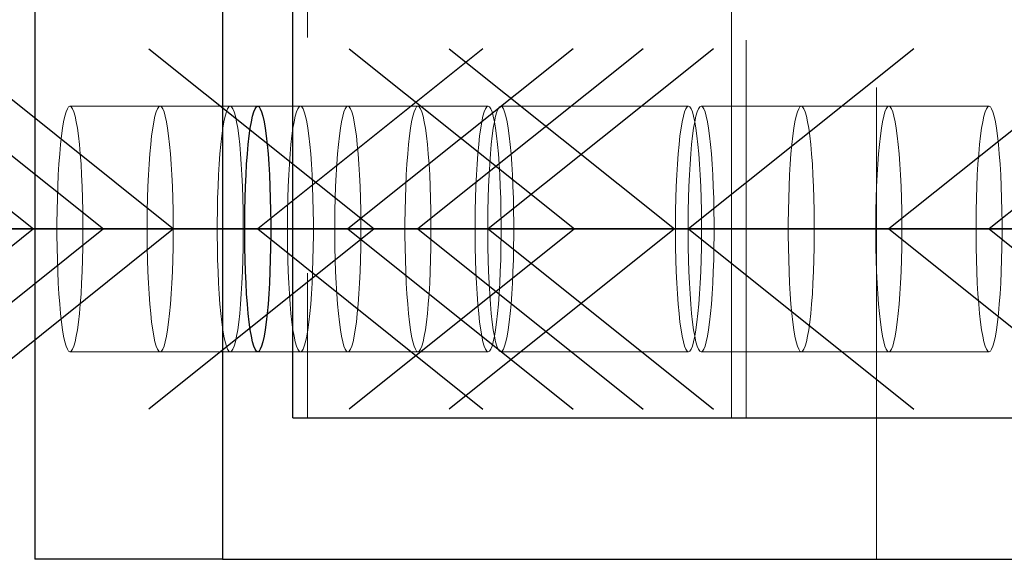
# Model space of a CAD drawing. Header units: millimetres. Extents: x 3536 to 4290, y 11030 to 11491.
# Tile 79 of 102: x 3810.26 to 3815.47, y 11345.65 to 11348.51. Entities that reach past the tile are written whole.
import ezdxf

# ---------------------------------------------------------------- set-up
doc = ezdxf.new("R2010")
doc.units = ezdxf.units.MM
doc.header["$LTSCALE"] = 10
doc.linetypes.add('HIDDEN', pattern=[0.375, 0.25, -0.125])
doc.linetypes.add('MITTE', pattern=[2, 1.25, -0.25, 0.25, -0.25])
for name, color, linetype in [('PS_BOLT', 4, 'Continuous'), ('PS_MID', 5, 'MITTE'), ('PS_SHAPE', 3, 'Continuous')]:
    doc.layers.add(name, color=color, linetype=linetype)
doc.layers.add('PS_Hidden', color=2, linetype='HIDDEN', lineweight=9)
doc.layers.add('PS_SOLID', color=7, linetype='Continuous', lineweight=30)

# ---------------------------------------------------------------- blocks, each defined once
blk = doc.blocks.new('*X404')
at = {"color": 30, "linetype": 'Continuous'}
for p, q in [((3810.943, 11348.3571), (3812.1362, 11347.4025)), ((3814.9949, 11348.3571), (3813.8017, 11347.4025)), ((3812.1362, 11347.4025), (3810.943, 11346.4479)), ((3814.9949, 11347.4025), (3810.943, 11347.4025)), ((3813.8017, 11347.4025), (3814.9949, 11346.4479))]:
    blk.add_line(p, q, dxfattribs=at)
blk = doc.blocks.new('*X407')
at = {"color": 30, "linetype": 'Continuous'}
for p, q in [((3808.6613, 11348.3571), (3809.8545, 11347.4025)), ((3812.7132, 11348.3571), (3811.52, 11347.4025)), ((3809.8545, 11347.4025), (3808.6613, 11346.4479)), ((3812.7132, 11347.4025), (3808.6613, 11347.4025)), ((3811.52, 11347.4025), (3812.7132, 11346.4479))]:
    blk.add_line(p, q, dxfattribs=at)
blk = doc.blocks.new('*X410')
at = {"color": 30, "linetype": 'Continuous'}
for p, q in [((3809.5103, 11348.3571), (3810.7035, 11347.4025)), ((3813.5622, 11348.3571), (3812.369, 11347.4025)), ((3810.7035, 11347.4025), (3809.5103, 11346.4479)), ((3813.5622, 11347.4025), (3809.5103, 11347.4025)), ((3812.369, 11347.4025), (3813.5622, 11346.4479))]:
    blk.add_line(p, q, dxfattribs=at)
blk = doc.blocks.new('*X412')
at = {"color": 30, "linetype": 'Continuous'}
for p, q in [((3812.5348, 11348.3571), (3813.7281, 11347.4025)), ((3816.5868, 11348.3571), (3815.3936, 11347.4025)), ((3813.7281, 11347.4025), (3812.5348, 11346.4479)), ((3816.5868, 11347.4025), (3812.5348, 11347.4025)), ((3815.3936, 11347.4025), (3816.5868, 11346.4479))]:
    blk.add_line(p, q, dxfattribs=at)
blk = doc.blocks.new('*X418')
at = {"color": 30, "linetype": 'Continuous'}
for p, q in [((3809.8817, 11348.3571), (3811.0749, 11347.4025)), ((3813.9337, 11348.3571), (3812.7405, 11347.4025)), ((3811.0749, 11347.4025), (3809.8817, 11346.4479)), ((3813.9337, 11347.4025), (3809.8817, 11347.4025)), ((3812.7405, 11347.4025), (3813.9337, 11346.4479))]:
    blk.add_line(p, q, dxfattribs=at)
blk = doc.blocks.new('*X423')
at = {"layer": 'PS_Hidden', "color": 2, "linetype": 'HIDDEN'}
for p, q in [((3814.7972, 11345.6525), (3814.7972, 11356.6525)), ((3814.1071, 11355.9025), (3814.1071, 11346.4025)), ((3811.7837, 11350.9175), (3811.7837, 11346.4025)), ((3814.0292, 11346.4025), (3814.0292, 11350.9175)), ((3810.5118, 11348.0392), (3810.505, 11348.0227)), ((3810.5187, 11348.0491), (3810.5118, 11348.0392)), ((3810.5257, 11348.0525), (3810.5187, 11348.0491)), ((3810.5326, 11348.0491), (3810.5257, 11348.0525)), ((3811.52, 11348.0525), (3810.5257, 11348.0525)), ((3810.5396, 11348.0392), (3810.5326, 11348.0491)), ((3810.5463, 11348.0227), (3810.5396, 11348.0392)), ((3810.9893, 11348.0392), (3810.9826, 11348.0227)), ((3810.9963, 11348.0491), (3810.9893, 11348.0392)), ((3811.0032, 11348.0525), (3810.9963, 11348.0491)), ((3811.0102, 11348.0491), (3811.0032, 11348.0525)), ((3811.0171, 11348.0392), (3811.0102, 11348.0491)), ((3811.0239, 11348.0227), (3811.0171, 11348.0392)), ((3811.3608, 11348.0392), (3811.354, 11348.0227)), ((3811.3677, 11348.0491), (3811.3608, 11348.0392)), ((3811.3747, 11348.0525), (3811.3677, 11348.0491)), ((3811.3816, 11348.0491), (3811.3747, 11348.0525)), ((3811.3886, 11348.0392), (3811.3816, 11348.0491)), ((3811.3953, 11348.0227), (3811.3886, 11348.0392)), ((3811.9976, 11348.0525), (3811.52, 11348.0525)), ((3811.7322, 11348.0392), (3811.7255, 11348.0227)), ((3811.7391, 11348.0491), (3811.7322, 11348.0392)), ((3811.7461, 11348.0525), (3811.7391, 11348.0491)), ((3811.7531, 11348.0491), (3811.7461, 11348.0525)), ((3811.76, 11348.0392), (3811.7531, 11348.0491)), ((3811.7668, 11348.0227), (3811.76, 11348.0392)), ((3811.9769, 11348.0227), (3811.9837, 11348.0392)), ((3811.9837, 11348.0392), (3811.9906, 11348.0491)), ((3811.9906, 11348.0491), (3811.9976, 11348.0525)), ((3811.9976, 11348.0525), (3812.0046, 11348.0491)), ((3812.369, 11348.0525), (3811.9976, 11348.0525)), ((3812.0046, 11348.0491), (3812.0115, 11348.0392)), ((3812.0115, 11348.0392), (3812.0182, 11348.0227)), ((3812.3484, 11348.0227), (3812.3551, 11348.0392)), ((3812.3551, 11348.0392), (3812.362, 11348.0491)), ((3812.362, 11348.0491), (3812.369, 11348.0525)), ((3812.369, 11348.0525), (3812.376, 11348.0491)), ((3812.7405, 11348.0525), (3812.369, 11348.0525)), ((3812.376, 11348.0491), (3812.3829, 11348.0392)), ((3812.3829, 11348.0392), (3812.3897, 11348.0227)), ((3812.7198, 11348.0227), (3812.7266, 11348.0392)), ((3812.7266, 11348.0392), (3812.7335, 11348.0491)), ((3812.7335, 11348.0491), (3812.7405, 11348.0525)), ((3812.7405, 11348.0525), (3812.7474, 11348.0491)), ((3812.7474, 11348.0491), (3812.7543, 11348.0392)), ((3812.7543, 11348.0392), (3812.7611, 11348.0227)), ((3812.7935, 11348.0392), (3812.7867, 11348.0227)), ((3812.8004, 11348.0491), (3812.7935, 11348.0392)), ((3812.8074, 11348.0525), (3812.8004, 11348.0491)), ((3812.8143, 11348.0491), (3812.8074, 11348.0525)), ((3813.8017, 11348.0525), (3812.8074, 11348.0525)), ((3812.8212, 11348.0392), (3812.8143, 11348.0491)), ((3812.828, 11348.0227), (3812.8212, 11348.0392)), ((3813.7811, 11348.0227), (3813.7878, 11348.0392)), ((3813.7878, 11348.0392), (3813.7947, 11348.0491)), ((3813.7947, 11348.0491), (3813.8017, 11348.0525)), ((3813.8017, 11348.0525), (3813.8087, 11348.0491)), ((3813.8087, 11348.0491), (3813.8156, 11348.0392)), ((3813.8156, 11348.0392), (3813.8224, 11348.0227)), ((3813.8547, 11348.0392), (3813.848, 11348.0227)), ((3813.8616, 11348.0491), (3813.8547, 11348.0392)), ((3813.8686, 11348.0525), (3813.8616, 11348.0491)), ((3813.8756, 11348.0491), (3813.8686, 11348.0525)), ((3814.863, 11348.0525), (3813.8686, 11348.0525)), ((3813.8825, 11348.0392), (3813.8756, 11348.0491)), ((3813.8893, 11348.0227), (3813.8825, 11348.0392)), ((3814.3854, 11348.0392), (3814.3786, 11348.0227)), ((3814.3923, 11348.0491), (3814.3854, 11348.0392)), ((3814.3992, 11348.0525), (3814.3923, 11348.0491)), ((3814.4062, 11348.0491), (3814.3992, 11348.0525)), ((3814.4131, 11348.0392), (3814.4062, 11348.0491)), ((3814.4199, 11348.0227), (3814.4131, 11348.0392)), ((3814.8423, 11348.0227), (3814.8491, 11348.0392)), ((3814.8491, 11348.0392), (3814.856, 11348.0491)), ((3814.856, 11348.0491), (3814.863, 11348.0525)), ((3814.863, 11348.0525), (3814.8699, 11348.0491)), ((3815.3936, 11348.0525), (3814.863, 11348.0525)), ((3814.8699, 11348.0491), (3814.8769, 11348.0392)), ((3814.8769, 11348.0392), (3814.8836, 11348.0227)), ((3815.3729, 11348.0227), (3815.3797, 11348.0392)), ((3815.3797, 11348.0392), (3815.3866, 11348.0491)), ((3815.3866, 11348.0491), (3815.3936, 11348.0525)), ((3815.3936, 11348.0525), (3815.4006, 11348.0491)), ((3815.4006, 11348.0491), (3815.4075, 11348.0392)), ((3815.4075, 11348.0392), (3815.4142, 11348.0227)), ((3810.4985, 11347.9998), (3810.4922, 11347.9708)), ((3810.505, 11348.0227), (3810.4985, 11347.9998)), ((3810.5529, 11347.9998), (3810.5463, 11348.0227)), ((3810.5591, 11347.9708), (3810.5529, 11347.9998)), ((3810.976, 11347.9998), (3810.9698, 11347.9708)), ((3810.9826, 11348.0227), (3810.976, 11347.9998)), ((3811.0304, 11347.9998), (3811.0239, 11348.0227)), ((3811.0367, 11347.9708), (3811.0304, 11347.9998)), ((3811.3475, 11347.9998), (3811.3412, 11347.9708)), ((3811.354, 11348.0227), (3811.3475, 11347.9998)), ((3811.4019, 11347.9998), (3811.3953, 11348.0227)), ((3811.4081, 11347.9708), (3811.4019, 11347.9998)), ((3811.7189, 11347.9998), (3811.7126, 11347.9708)), ((3811.7255, 11348.0227), (3811.7189, 11347.9998)), ((3811.7733, 11347.9998), (3811.7668, 11348.0227)), ((3811.7796, 11347.9708), (3811.7733, 11347.9998)), ((3811.9641, 11347.9708), (3811.9704, 11347.9998)), ((3811.9704, 11347.9998), (3811.9769, 11348.0227)), ((3812.0182, 11348.0227), (3812.0248, 11347.9998)), ((3812.0248, 11347.9998), (3812.0311, 11347.9708)), ((3812.3355, 11347.9708), (3812.3418, 11347.9998)), ((3812.3418, 11347.9998), (3812.3484, 11348.0227)), ((3812.3897, 11348.0227), (3812.3962, 11347.9998)), ((3812.3962, 11347.9998), (3812.4025, 11347.9708)), ((3812.707, 11347.9708), (3812.7133, 11347.9998)), ((3812.7133, 11347.9998), (3812.7198, 11348.0227)), ((3812.7611, 11348.0227), (3812.7677, 11347.9998)), ((3812.7677, 11347.9998), (3812.7739, 11347.9708)), ((3812.7802, 11347.9998), (3812.7739, 11347.9708)), ((3812.7867, 11348.0227), (3812.7802, 11347.9998)), ((3812.8346, 11347.9998), (3812.828, 11348.0227)), ((3812.8408, 11347.9708), (3812.8346, 11347.9998)), ((3813.7682, 11347.9708), (3813.7745, 11347.9998)), ((3813.7745, 11347.9998), (3813.7811, 11348.0227)), ((3813.8224, 11348.0227), (3813.8289, 11347.9998)), ((3813.8289, 11347.9998), (3813.8352, 11347.9708)), ((3813.8414, 11347.9998), (3813.8351, 11347.9708)), ((3813.848, 11348.0227), (3813.8414, 11347.9998)), ((3813.8958, 11347.9998), (3813.8893, 11348.0227)), ((3813.9021, 11347.9708), (3813.8958, 11347.9998)), ((3814.372, 11347.9998), (3814.3658, 11347.9708)), ((3814.3786, 11348.0227), (3814.372, 11347.9998)), ((3814.4264, 11347.9998), (3814.4199, 11348.0227)), ((3814.4327, 11347.9708), (3814.4264, 11347.9998)), ((3814.8295, 11347.9708), (3814.8358, 11347.9998)), ((3814.8358, 11347.9998), (3814.8423, 11348.0227)), ((3814.8836, 11348.0227), (3814.8902, 11347.9998)), ((3814.8902, 11347.9998), (3814.8964, 11347.9708)), ((3815.3601, 11347.9708), (3815.3664, 11347.9998)), ((3815.3664, 11347.9998), (3815.3729, 11348.0227)), ((3815.4142, 11348.0227), (3815.4208, 11347.9998)), ((3815.4208, 11347.9998), (3815.4271, 11347.9708)), ((3810.4863, 11347.936), (3810.4807, 11347.8957)), ((3810.4922, 11347.9708), (3810.4863, 11347.936)), ((3810.5651, 11347.936), (3810.5591, 11347.9708)), ((3810.5706, 11347.8957), (3810.5651, 11347.936)), ((3810.9638, 11347.936), (3810.9583, 11347.8957)), ((3810.9698, 11347.9708), (3810.9638, 11347.936)), ((3811.0426, 11347.936), (3811.0367, 11347.9708)), ((3811.0482, 11347.8957), (3811.0426, 11347.936)), ((3811.3353, 11347.936), (3811.3297, 11347.8957)), ((3811.3412, 11347.9708), (3811.3353, 11347.936)), ((3811.4141, 11347.936), (3811.4081, 11347.9708)), ((3811.4196, 11347.8957), (3811.4141, 11347.936)), ((3811.7067, 11347.936), (3811.7012, 11347.8957)), ((3811.7126, 11347.9708), (3811.7067, 11347.936)), ((3811.7855, 11347.936), (3811.7796, 11347.9708)), ((3811.791, 11347.8957), (3811.7855, 11347.936)), ((3811.9527, 11347.8957), (3811.9582, 11347.936)), ((3811.9582, 11347.936), (3811.9641, 11347.9708)), ((3812.0311, 11347.9708), (3812.037, 11347.936)), ((3812.037, 11347.936), (3812.0425, 11347.8957)), ((3812.3241, 11347.8957), (3812.3296, 11347.936)), ((3812.3296, 11347.936), (3812.3355, 11347.9708)), ((3812.4025, 11347.9708), (3812.4084, 11347.936)), ((3812.4084, 11347.936), (3812.414, 11347.8957)), ((3812.6955, 11347.8957), (3812.7011, 11347.936)), ((3812.7011, 11347.936), (3812.707, 11347.9708)), ((3812.768, 11347.936), (3812.7624, 11347.8957)), ((3812.7739, 11347.9708), (3812.768, 11347.936)), ((3812.7739, 11347.9708), (3812.7799, 11347.936)), ((3812.7799, 11347.936), (3812.7854, 11347.8957)), ((3812.8468, 11347.936), (3812.8408, 11347.9708)), ((3812.8523, 11347.8957), (3812.8468, 11347.936)), ((3813.7568, 11347.8957), (3813.7623, 11347.936)), ((3813.7623, 11347.936), (3813.7682, 11347.9708)), ((3813.8292, 11347.936), (3813.8237, 11347.8957)), ((3813.8351, 11347.9708), (3813.8292, 11347.936)), ((3813.8352, 11347.9708), (3813.8411, 11347.936)), ((3813.8411, 11347.936), (3813.8466, 11347.8957)), ((3813.908, 11347.936), (3813.9021, 11347.9708)), ((3813.9135, 11347.8957), (3813.908, 11347.936)), ((3814.3598, 11347.936), (3814.3543, 11347.8957)), ((3814.3658, 11347.9708), (3814.3598, 11347.936)), ((3814.4386, 11347.936), (3814.4327, 11347.9708)), ((3814.4442, 11347.8957), (3814.4386, 11347.936)), ((3814.818, 11347.8957), (3814.8236, 11347.936)), ((3814.8236, 11347.936), (3814.8295, 11347.9708)), ((3814.8964, 11347.9708), (3814.9024, 11347.936)), ((3814.9024, 11347.936), (3814.9079, 11347.8957)), ((3815.3487, 11347.8957), (3815.3542, 11347.936)), ((3815.3542, 11347.936), (3815.3601, 11347.9708)), ((3815.4271, 11347.9708), (3815.433, 11347.936)), ((3815.433, 11347.936), (3815.4385, 11347.8957)), ((3810.4807, 11347.8957), (3810.4757, 11347.8503)), ((3810.5757, 11347.8503), (3810.5706, 11347.8957)), ((3810.9583, 11347.8957), (3810.9532, 11347.8503)), ((3811.0532, 11347.8503), (3811.0482, 11347.8957)), ((3811.3297, 11347.8957), (3811.3247, 11347.8503)), ((3811.4247, 11347.8503), (3811.4196, 11347.8957)), ((3811.7012, 11347.8957), (3811.6961, 11347.8503)), ((3811.7961, 11347.8503), (3811.791, 11347.8957)), ((3811.9476, 11347.8503), (3811.9527, 11347.8957)), ((3812.0425, 11347.8957), (3812.0476, 11347.8503)), ((3812.319, 11347.8503), (3812.3241, 11347.8957)), ((3812.414, 11347.8957), (3812.419, 11347.8503)), ((3812.6905, 11347.8503), (3812.6955, 11347.8957)), ((3812.7624, 11347.8957), (3812.7574, 11347.8503)), ((3812.7854, 11347.8957), (3812.7905, 11347.8503)), ((3812.8574, 11347.8503), (3812.8523, 11347.8957)), ((3813.7517, 11347.8503), (3813.7568, 11347.8957)), ((3813.8237, 11347.8957), (3813.8186, 11347.8503)), ((3813.8466, 11347.8957), (3813.8517, 11347.8503)), ((3813.9186, 11347.8503), (3813.9135, 11347.8957)), ((3814.3543, 11347.8957), (3814.3492, 11347.8503)), ((3814.4492, 11347.8503), (3814.4442, 11347.8957)), ((3814.813, 11347.8503), (3814.818, 11347.8957)), ((3814.9079, 11347.8957), (3814.913, 11347.8503)), ((3815.3436, 11347.8503), (3815.3487, 11347.8957)), ((3815.4385, 11347.8957), (3815.4436, 11347.8503)), ((3810.4757, 11347.8503), (3810.4711, 11347.8003)), ((3810.5802, 11347.8003), (3810.5757, 11347.8503)), ((3810.9532, 11347.8503), (3810.9487, 11347.8003)), ((3811.0578, 11347.8003), (3811.0532, 11347.8503)), ((3811.3247, 11347.8503), (3811.3201, 11347.8003)), ((3811.4292, 11347.8003), (3811.4247, 11347.8503)), ((3811.6961, 11347.8503), (3811.6916, 11347.8003)), ((3811.8007, 11347.8003), (3811.7961, 11347.8503)), ((3811.943, 11347.8003), (3811.9476, 11347.8503)), ((3812.0476, 11347.8503), (3812.0521, 11347.8003)), ((3812.3145, 11347.8003), (3812.319, 11347.8503)), ((3812.419, 11347.8503), (3812.4236, 11347.8003)), ((3812.6859, 11347.8003), (3812.6905, 11347.8503)), ((3812.7574, 11347.8503), (3812.7528, 11347.8003)), ((3812.7905, 11347.8503), (3812.795, 11347.8003)), ((3812.8619, 11347.8003), (3812.8574, 11347.8503)), ((3813.7472, 11347.8003), (3813.7517, 11347.8503)), ((3813.8186, 11347.8503), (3813.8141, 11347.8003)), ((3813.8517, 11347.8503), (3813.8563, 11347.8003)), ((3813.9232, 11347.8003), (3813.9186, 11347.8503)), ((3814.3492, 11347.8503), (3814.3447, 11347.8003)), ((3814.4538, 11347.8003), (3814.4492, 11347.8503)), ((3814.8084, 11347.8003), (3814.813, 11347.8503)), ((3814.913, 11347.8503), (3814.9175, 11347.8003)), ((3815.339, 11347.8003), (3815.3436, 11347.8503)), ((3815.4436, 11347.8503), (3815.4481, 11347.8003)), ((3810.4711, 11347.8003), (3810.4671, 11347.7463)), ((3810.5842, 11347.7463), (3810.5802, 11347.8003)), ((3810.9487, 11347.8003), (3810.9447, 11347.7463)), ((3811.0618, 11347.7463), (3811.0578, 11347.8003)), ((3811.3201, 11347.8003), (3811.3161, 11347.7463)), ((3811.4332, 11347.7463), (3811.4292, 11347.8003)), ((3811.6916, 11347.8003), (3811.6876, 11347.7463)), ((3811.8046, 11347.7463), (3811.8007, 11347.8003)), ((3811.939, 11347.7463), (3811.943, 11347.8003)), ((3812.0521, 11347.8003), (3812.0561, 11347.7463)), ((3812.3105, 11347.7463), (3812.3145, 11347.8003)), ((3812.4236, 11347.8003), (3812.4276, 11347.7463)), ((3812.6819, 11347.7463), (3812.6859, 11347.8003)), ((3812.7528, 11347.8003), (3812.7488, 11347.7463)), ((3812.795, 11347.8003), (3812.799, 11347.7463)), ((3812.8659, 11347.7463), (3812.8619, 11347.8003)), ((3813.7432, 11347.7463), (3813.7472, 11347.8003)), ((3813.8141, 11347.8003), (3813.8101, 11347.7463)), ((3813.8563, 11347.8003), (3813.8603, 11347.7463)), ((3813.9272, 11347.7463), (3813.9232, 11347.8003)), ((3814.3447, 11347.8003), (3814.3407, 11347.7463)), ((3814.4578, 11347.7463), (3814.4538, 11347.8003)), ((3814.8044, 11347.7463), (3814.8084, 11347.8003)), ((3814.9175, 11347.8003), (3814.9215, 11347.7463)), ((3815.3351, 11347.7463), (3815.339, 11347.8003)), ((3815.4481, 11347.8003), (3815.4521, 11347.7463)), ((3810.4671, 11347.7463), (3810.4637, 11347.6887)), ((3810.5876, 11347.6887), (3810.5842, 11347.7463)), ((3810.9447, 11347.7463), (3810.9413, 11347.6887)), ((3811.0652, 11347.6887), (3811.0618, 11347.7463)), ((3811.3161, 11347.7463), (3811.3127, 11347.6887)), ((3811.4366, 11347.6887), (3811.4332, 11347.7463)), ((3811.6876, 11347.7463), (3811.6842, 11347.6887)), ((3811.808, 11347.6887), (3811.8046, 11347.7463)), ((3811.9357, 11347.6887), (3811.939, 11347.7463)), ((3812.0561, 11347.7463), (3812.0595, 11347.6887)), ((3812.3071, 11347.6887), (3812.3105, 11347.7463)), ((3812.4276, 11347.7463), (3812.431, 11347.6887)), ((3812.6785, 11347.6887), (3812.6819, 11347.7463)), ((3812.7488, 11347.7463), (3812.7454, 11347.6887)), ((3812.799, 11347.7463), (3812.8024, 11347.6887)), ((3812.8693, 11347.6887), (3812.8659, 11347.7463)), ((3813.7398, 11347.6887), (3813.7432, 11347.7463)), ((3813.8101, 11347.7463), (3813.8067, 11347.6887)), ((3813.8603, 11347.7463), (3813.8636, 11347.6887)), ((3813.9305, 11347.6887), (3813.9272, 11347.7463)), ((3814.3407, 11347.7463), (3814.3373, 11347.6887)), ((3814.4612, 11347.6887), (3814.4578, 11347.7463)), ((3814.801, 11347.6887), (3814.8044, 11347.7463)), ((3814.9215, 11347.7463), (3814.9249, 11347.6887)), ((3815.3317, 11347.6887), (3815.3351, 11347.7463)), ((3815.4521, 11347.7463), (3815.4555, 11347.6887)), ((3810.4637, 11347.6887), (3810.461, 11347.6282)), ((3810.5904, 11347.6282), (3810.5876, 11347.6887)), ((3810.9413, 11347.6887), (3810.9385, 11347.6282)), ((3811.0679, 11347.6282), (3811.0652, 11347.6887)), ((3811.3127, 11347.6887), (3811.31, 11347.6282)), ((3811.4394, 11347.6282), (3811.4366, 11347.6887)), ((3811.6842, 11347.6887), (3811.6814, 11347.6282)), ((3811.8108, 11347.6282), (3811.808, 11347.6887)), ((3811.9329, 11347.6282), (3811.9357, 11347.6887)), ((3812.0595, 11347.6887), (3812.0623, 11347.6282)), ((3812.3043, 11347.6282), (3812.3071, 11347.6887)), ((3812.431, 11347.6887), (3812.4337, 11347.6282)), ((3812.6758, 11347.6282), (3812.6785, 11347.6887)), ((3812.7454, 11347.6887), (3812.7427, 11347.6282)), ((3812.8024, 11347.6887), (3812.8051, 11347.6282)), ((3812.872, 11347.6282), (3812.8693, 11347.6887)), ((3813.737, 11347.6282), (3813.7398, 11347.6887)), ((3813.8067, 11347.6887), (3813.8039, 11347.6282)), ((3813.8636, 11347.6887), (3813.8664, 11347.6282)), ((3813.9333, 11347.6282), (3813.9305, 11347.6887)), ((3814.3373, 11347.6887), (3814.3346, 11347.6282)), ((3814.4639, 11347.6282), (3814.4612, 11347.6887)), ((3814.7983, 11347.6282), (3814.801, 11347.6887)), ((3814.9249, 11347.6887), (3814.9277, 11347.6282)), ((3815.3289, 11347.6282), (3815.3317, 11347.6887)), ((3815.4555, 11347.6887), (3815.4583, 11347.6282)), ((3810.461, 11347.6282), (3810.4589, 11347.5654)), ((3810.5924, 11347.5654), (3810.5904, 11347.6282)), ((3810.9385, 11347.6282), (3810.9365, 11347.5654)), ((3811.07, 11347.5654), (3811.0679, 11347.6282)), ((3811.31, 11347.6282), (3811.3079, 11347.5654)), ((3811.4414, 11347.5654), (3811.4394, 11347.6282)), ((3811.6814, 11347.6282), (3811.6793, 11347.5654)), ((3811.8129, 11347.5654), (3811.8108, 11347.6282)), ((3811.9308, 11347.5654), (3811.9329, 11347.6282)), ((3812.0623, 11347.6282), (3812.0644, 11347.5654)), ((3812.3022, 11347.5654), (3812.3043, 11347.6282)), ((3812.4337, 11347.6282), (3812.4358, 11347.5654)), ((3812.6737, 11347.5654), (3812.6758, 11347.6282)), ((3812.7427, 11347.6282), (3812.7406, 11347.5654)), ((3812.8051, 11347.6282), (3812.8072, 11347.5654)), ((3812.8741, 11347.5654), (3812.872, 11347.6282)), ((3813.7349, 11347.5654), (3813.737, 11347.6282)), ((3813.8039, 11347.6282), (3813.8018, 11347.5654)), ((3813.8664, 11347.6282), (3813.8685, 11347.5654)), ((3813.9354, 11347.5654), (3813.9333, 11347.6282)), ((3814.3346, 11347.6282), (3814.3325, 11347.5654)), ((3814.466, 11347.5654), (3814.4639, 11347.6282)), ((3814.7962, 11347.5654), (3814.7983, 11347.6282)), ((3814.9277, 11347.6282), (3814.9297, 11347.5654)), ((3815.3268, 11347.5654), (3815.3289, 11347.6282)), ((3815.4583, 11347.6282), (3815.4604, 11347.5654)), ((3810.4589, 11347.5654), (3810.4575, 11347.5009)), ((3810.5939, 11347.5009), (3810.5924, 11347.5654)), ((3810.9365, 11347.5654), (3810.935, 11347.5009)), ((3811.0714, 11347.5009), (3811.07, 11347.5654)), ((3811.3079, 11347.5654), (3811.3065, 11347.5009)), ((3811.4429, 11347.5009), (3811.4414, 11347.5654)), ((3811.6793, 11347.5654), (3811.6779, 11347.5009)), ((3811.8143, 11347.5009), (3811.8129, 11347.5654)), ((3811.9294, 11347.5009), (3811.9308, 11347.5654)), ((3812.0644, 11347.5654), (3812.0658, 11347.5009)), ((3812.3008, 11347.5009), (3812.3022, 11347.5654)), ((3812.4358, 11347.5654), (3812.4372, 11347.5009)), ((3812.6723, 11347.5009), (3812.6737, 11347.5654)), ((3812.7406, 11347.5654), (3812.7392, 11347.5009)), ((3812.8072, 11347.5654), (3812.8086, 11347.5009)), ((3812.8755, 11347.5009), (3812.8741, 11347.5654)), ((3813.7335, 11347.5009), (3813.7349, 11347.5654)), ((3813.8018, 11347.5654), (3813.8004, 11347.5009)), ((3813.8685, 11347.5654), (3813.8699, 11347.5009)), ((3813.9368, 11347.5009), (3813.9354, 11347.5654)), ((3814.3325, 11347.5654), (3814.3311, 11347.5009)), ((3814.4674, 11347.5009), (3814.466, 11347.5654)), ((3814.7948, 11347.5009), (3814.7962, 11347.5654)), ((3814.9297, 11347.5654), (3814.9312, 11347.5009)), ((3815.3254, 11347.5009), (3815.3268, 11347.5654)), ((3815.4604, 11347.5654), (3815.4618, 11347.5009)), ((3810.4575, 11347.5009), (3810.4568, 11347.4354)), ((3810.5946, 11347.4354), (3810.5939, 11347.5009)), ((3810.935, 11347.5009), (3810.9343, 11347.4354)), ((3811.0721, 11347.4354), (3811.0714, 11347.5009)), ((3811.3065, 11347.5009), (3811.3058, 11347.4354)), ((3811.4436, 11347.4354), (3811.4429, 11347.5009)), ((3811.6779, 11347.5009), (3811.6772, 11347.4354)), ((3811.815, 11347.4354), (3811.8143, 11347.5009)), ((3811.9287, 11347.4354), (3811.9294, 11347.5009)), ((3812.0658, 11347.5009), (3812.0665, 11347.4354)), ((3812.3001, 11347.4354), (3812.3008, 11347.5009)), ((3812.4372, 11347.5009), (3812.4379, 11347.4354)), ((3812.6716, 11347.4354), (3812.6723, 11347.5009)), ((3812.7392, 11347.5009), (3812.7385, 11347.4354)), ((3812.8086, 11347.5009), (3812.8094, 11347.4354)), ((3812.8763, 11347.4354), (3812.8755, 11347.5009)), ((3813.7328, 11347.4354), (3813.7335, 11347.5009)), ((3813.8004, 11347.5009), (3813.7997, 11347.4354)), ((3813.8699, 11347.5009), (3813.8706, 11347.4354)), ((3813.9375, 11347.4354), (3813.9368, 11347.5009)), ((3814.3311, 11347.5009), (3814.3303, 11347.4354)), ((3814.4681, 11347.4354), (3814.4674, 11347.5009)), ((3814.7941, 11347.4354), (3814.7948, 11347.5009)), ((3814.9312, 11347.5009), (3814.9319, 11347.4354)), ((3815.3247, 11347.4354), (3815.3254, 11347.5009)), ((3815.4618, 11347.5009), (3815.4625, 11347.4354)), ((3810.4568, 11347.4354), (3810.4568, 11347.3696)), ((3810.5946, 11347.3696), (3810.5946, 11347.4354)), ((3810.9343, 11347.4354), (3810.9343, 11347.3696)), ((3811.0721, 11347.3696), (3811.0721, 11347.4354)), ((3811.3058, 11347.4354), (3811.3058, 11347.3696)), ((3811.4436, 11347.3696), (3811.4436, 11347.4354)), ((3811.6772, 11347.4354), (3811.6772, 11347.3696)), ((3811.815, 11347.3696), (3811.815, 11347.4354)), ((3811.9287, 11347.3696), (3811.9287, 11347.4354)), ((3812.0665, 11347.4354), (3812.0665, 11347.3696)), ((3812.3001, 11347.3696), (3812.3001, 11347.4354)), ((3812.4379, 11347.4354), (3812.4379, 11347.3696)), ((3812.6716, 11347.3696), (3812.6716, 11347.4354)), ((3812.7385, 11347.4354), (3812.7385, 11347.3696)), ((3812.8094, 11347.4354), (3812.8094, 11347.3696)), ((3812.8763, 11347.3696), (3812.8763, 11347.4354)), ((3813.7328, 11347.3696), (3813.7328, 11347.4354)), ((3813.7997, 11347.4354), (3813.7997, 11347.3696)), ((3813.8706, 11347.4354), (3813.8706, 11347.3696)), ((3813.9375, 11347.3696), (3813.9375, 11347.4354)), ((3814.3303, 11347.4354), (3814.3303, 11347.3696)), ((3814.4681, 11347.3696), (3814.4681, 11347.4354)), ((3814.7941, 11347.3696), (3814.7941, 11347.4354)), ((3814.9319, 11347.4354), (3814.9319, 11347.3696)), ((3815.3247, 11347.3696), (3815.3247, 11347.4354)), ((3815.4625, 11347.4354), (3815.4625, 11347.3696)), ((3810.4568, 11347.3696), (3810.4575, 11347.304)), ((3810.5939, 11347.304), (3810.5946, 11347.3696)), ((3810.9343, 11347.3696), (3810.935, 11347.304)), ((3811.0714, 11347.304), (3811.0721, 11347.3696)), ((3811.3058, 11347.3696), (3811.3065, 11347.304)), ((3811.4429, 11347.304), (3811.4436, 11347.3696)), ((3811.6772, 11347.3696), (3811.6779, 11347.304)), ((3811.8143, 11347.304), (3811.815, 11347.3696)), ((3811.9294, 11347.304), (3811.9287, 11347.3696)), ((3812.0665, 11347.3696), (3812.0658, 11347.304)), ((3812.3008, 11347.304), (3812.3001, 11347.3696)), ((3812.4379, 11347.3696), (3812.4372, 11347.304)), ((3812.6723, 11347.304), (3812.6716, 11347.3696)), ((3812.7385, 11347.3696), (3812.7392, 11347.304)), ((3812.8094, 11347.3696), (3812.8086, 11347.304)), ((3812.8755, 11347.304), (3812.8763, 11347.3696)), ((3813.7335, 11347.304), (3813.7328, 11347.3696)), ((3813.7997, 11347.3696), (3813.8004, 11347.304)), ((3813.8706, 11347.3696), (3813.8699, 11347.304)), ((3813.9368, 11347.304), (3813.9375, 11347.3696)), ((3814.3303, 11347.3696), (3814.3311, 11347.304)), ((3814.4674, 11347.304), (3814.4681, 11347.3696)), ((3814.7948, 11347.304), (3814.7941, 11347.3696)), ((3814.9319, 11347.3696), (3814.9312, 11347.304)), ((3815.3254, 11347.304), (3815.3247, 11347.3696)), ((3815.4625, 11347.3696), (3815.4618, 11347.304)), ((3810.4575, 11347.304), (3810.4589, 11347.2395)), ((3810.5924, 11347.2395), (3810.5939, 11347.304)), ((3810.935, 11347.304), (3810.9365, 11347.2395)), ((3811.07, 11347.2395), (3811.0714, 11347.304)), ((3811.3065, 11347.304), (3811.3079, 11347.2395)), ((3811.4414, 11347.2395), (3811.4429, 11347.304)), ((3811.6779, 11347.304), (3811.6793, 11347.2395)), ((3811.8129, 11347.2395), (3811.8143, 11347.304)), ((3811.9308, 11347.2395), (3811.9294, 11347.304)), ((3812.0658, 11347.304), (3812.0644, 11347.2395)), ((3812.3022, 11347.2395), (3812.3008, 11347.304)), ((3812.4372, 11347.304), (3812.4358, 11347.2395)), ((3812.6737, 11347.2395), (3812.6723, 11347.304)), ((3812.7392, 11347.304), (3812.7406, 11347.2395)), ((3812.8086, 11347.304), (3812.8072, 11347.2395)), ((3812.8741, 11347.2395), (3812.8755, 11347.304)), ((3813.7349, 11347.2395), (3813.7335, 11347.304)), ((3813.8004, 11347.304), (3813.8018, 11347.2395)), ((3813.8699, 11347.304), (3813.8685, 11347.2395)), ((3813.9354, 11347.2395), (3813.9368, 11347.304)), ((3814.3311, 11347.304), (3814.3325, 11347.2395)), ((3814.466, 11347.2395), (3814.4674, 11347.304)), ((3814.7962, 11347.2395), (3814.7948, 11347.304)), ((3814.9312, 11347.304), (3814.9297, 11347.2395)), ((3815.3268, 11347.2395), (3815.3254, 11347.304)), ((3815.4618, 11347.304), (3815.4604, 11347.2395)), ((3810.4589, 11347.2395), (3810.461, 11347.1767)), ((3810.5904, 11347.1767), (3810.5924, 11347.2395)), ((3810.9365, 11347.2395), (3810.9385, 11347.1767)), ((3811.0679, 11347.1767), (3811.07, 11347.2395)), ((3811.3079, 11347.2395), (3811.31, 11347.1767)), ((3811.4394, 11347.1767), (3811.4414, 11347.2395)), ((3811.6793, 11347.2395), (3811.6814, 11347.1767)), ((3811.8108, 11347.1767), (3811.8129, 11347.2395)), ((3811.9329, 11347.1767), (3811.9308, 11347.2395)), ((3812.0644, 11347.2395), (3812.0623, 11347.1767)), ((3812.3043, 11347.1767), (3812.3022, 11347.2395)), ((3812.4358, 11347.2395), (3812.4337, 11347.1767)), ((3812.6758, 11347.1767), (3812.6737, 11347.2395)), ((3812.7406, 11347.2395), (3812.7427, 11347.1767)), ((3812.8072, 11347.2395), (3812.8051, 11347.1767)), ((3812.872, 11347.1767), (3812.8741, 11347.2395)), ((3813.737, 11347.1767), (3813.7349, 11347.2395)), ((3813.8018, 11347.2395), (3813.8039, 11347.1767)), ((3813.8685, 11347.2395), (3813.8664, 11347.1767)), ((3813.9333, 11347.1767), (3813.9354, 11347.2395)), ((3814.3325, 11347.2395), (3814.3346, 11347.1767)), ((3814.4639, 11347.1767), (3814.466, 11347.2395)), ((3814.7983, 11347.1767), (3814.7962, 11347.2395)), ((3814.9297, 11347.2395), (3814.9277, 11347.1767)), ((3815.3289, 11347.1767), (3815.3268, 11347.2395)), ((3815.4604, 11347.2395), (3815.4583, 11347.1767)), ((3810.461, 11347.1767), (3810.4637, 11347.1162)), ((3810.5876, 11347.1162), (3810.5904, 11347.1767)), ((3810.9385, 11347.1767), (3810.9413, 11347.1162)), ((3811.0652, 11347.1162), (3811.0679, 11347.1767)), ((3811.31, 11347.1767), (3811.3127, 11347.1162)), ((3811.4366, 11347.1162), (3811.4394, 11347.1767)), ((3811.6814, 11347.1767), (3811.6842, 11347.1162)), ((3811.808, 11347.1162), (3811.8108, 11347.1767)), ((3811.9357, 11347.1162), (3811.9329, 11347.1767)), ((3812.0623, 11347.1767), (3812.0595, 11347.1162)), ((3812.3071, 11347.1162), (3812.3043, 11347.1767)), ((3812.4337, 11347.1767), (3812.431, 11347.1162)), ((3812.6785, 11347.1162), (3812.6758, 11347.1767)), ((3812.7427, 11347.1767), (3812.7454, 11347.1162)), ((3812.8051, 11347.1767), (3812.8024, 11347.1162)), ((3812.8693, 11347.1162), (3812.872, 11347.1767)), ((3813.7398, 11347.1162), (3813.737, 11347.1767)), ((3813.8039, 11347.1767), (3813.8067, 11347.1162)), ((3813.8664, 11347.1767), (3813.8636, 11347.1162)), ((3813.9305, 11347.1162), (3813.9333, 11347.1767)), ((3814.3346, 11347.1767), (3814.3373, 11347.1162)), ((3814.4612, 11347.1162), (3814.4639, 11347.1767)), ((3814.801, 11347.1162), (3814.7983, 11347.1767)), ((3814.9277, 11347.1767), (3814.9249, 11347.1162)), ((3815.3317, 11347.1162), (3815.3289, 11347.1767)), ((3815.4583, 11347.1767), (3815.4555, 11347.1162)), ((3810.4637, 11347.1162), (3810.4671, 11347.0586)), ((3810.5842, 11347.0586), (3810.5876, 11347.1162)), ((3810.9413, 11347.1162), (3810.9447, 11347.0586)), ((3811.0618, 11347.0586), (3811.0652, 11347.1162)), ((3811.3127, 11347.1162), (3811.3161, 11347.0586)), ((3811.4332, 11347.0586), (3811.4366, 11347.1162)), ((3811.6842, 11347.1162), (3811.6876, 11347.0586)), ((3811.8046, 11347.0586), (3811.808, 11347.1162)), ((3811.939, 11347.0586), (3811.9357, 11347.1162)), ((3812.0595, 11347.1162), (3812.0561, 11347.0586)), ((3812.3105, 11347.0586), (3812.3071, 11347.1162)), ((3812.431, 11347.1162), (3812.4276, 11347.0586)), ((3812.6819, 11347.0586), (3812.6785, 11347.1162)), ((3812.7454, 11347.1162), (3812.7488, 11347.0586)), ((3812.8024, 11347.1162), (3812.799, 11347.0586)), ((3812.8659, 11347.0586), (3812.8693, 11347.1162)), ((3813.7432, 11347.0586), (3813.7398, 11347.1162)), ((3813.8067, 11347.1162), (3813.8101, 11347.0586)), ((3813.8636, 11347.1162), (3813.8603, 11347.0586)), ((3813.9272, 11347.0586), (3813.9305, 11347.1162)), ((3814.3373, 11347.1162), (3814.3407, 11347.0586)), ((3814.4578, 11347.0586), (3814.4612, 11347.1162)), ((3814.8044, 11347.0586), (3814.801, 11347.1162)), ((3814.9249, 11347.1162), (3814.9215, 11347.0586)), ((3815.3351, 11347.0586), (3815.3317, 11347.1162)), ((3815.4555, 11347.1162), (3815.4521, 11347.0586)), ((3810.4671, 11347.0586), (3810.4711, 11347.0046)), ((3810.5802, 11347.0046), (3810.5842, 11347.0586)), ((3810.9447, 11347.0586), (3810.9487, 11347.0046)), ((3811.0578, 11347.0046), (3811.0618, 11347.0586)), ((3811.3161, 11347.0586), (3811.3201, 11347.0046)), ((3811.4292, 11347.0046), (3811.4332, 11347.0586)), ((3811.6876, 11347.0586), (3811.6916, 11347.0046)), ((3811.8007, 11347.0046), (3811.8046, 11347.0586)), ((3811.943, 11347.0046), (3811.939, 11347.0586)), ((3812.0561, 11347.0586), (3812.0521, 11347.0046)), ((3812.3145, 11347.0046), (3812.3105, 11347.0586)), ((3812.4276, 11347.0586), (3812.4236, 11347.0046)), ((3812.6859, 11347.0046), (3812.6819, 11347.0586)), ((3812.7488, 11347.0586), (3812.7528, 11347.0046)), ((3812.799, 11347.0586), (3812.795, 11347.0046)), ((3812.8619, 11347.0046), (3812.8659, 11347.0586)), ((3813.7472, 11347.0046), (3813.7432, 11347.0586)), ((3813.8101, 11347.0586), (3813.8141, 11347.0046)), ((3813.8603, 11347.0586), (3813.8563, 11347.0046)), ((3813.9232, 11347.0046), (3813.9272, 11347.0586)), ((3814.3407, 11347.0586), (3814.3447, 11347.0046)), ((3814.4538, 11347.0046), (3814.4578, 11347.0586)), ((3814.8084, 11347.0046), (3814.8044, 11347.0586)), ((3814.9215, 11347.0586), (3814.9175, 11347.0046)), ((3815.339, 11347.0046), (3815.3351, 11347.0586)), ((3815.4521, 11347.0586), (3815.4481, 11347.0046)), ((3810.4711, 11347.0046), (3810.4757, 11346.9546)), ((3810.5757, 11346.9546), (3810.5802, 11347.0046)), ((3810.9487, 11347.0046), (3810.9532, 11346.9546)), ((3811.0532, 11346.9546), (3811.0578, 11347.0046)), ((3811.3201, 11347.0046), (3811.3247, 11346.9546)), ((3811.4247, 11346.9546), (3811.4292, 11347.0046)), ((3811.6916, 11347.0046), (3811.6961, 11346.9546)), ((3811.7961, 11346.9546), (3811.8007, 11347.0046)), ((3811.9476, 11346.9546), (3811.943, 11347.0046)), ((3812.0521, 11347.0046), (3812.0476, 11346.9546)), ((3812.319, 11346.9546), (3812.3145, 11347.0046)), ((3812.4236, 11347.0046), (3812.419, 11346.9546)), ((3812.6905, 11346.9546), (3812.6859, 11347.0046)), ((3812.7528, 11347.0046), (3812.7574, 11346.9546)), ((3812.795, 11347.0046), (3812.7905, 11346.9546)), ((3812.8574, 11346.9546), (3812.8619, 11347.0046)), ((3813.7517, 11346.9546), (3813.7472, 11347.0046)), ((3813.8141, 11347.0046), (3813.8186, 11346.9546)), ((3813.8563, 11347.0046), (3813.8517, 11346.9546)), ((3813.9186, 11346.9546), (3813.9232, 11347.0046)), ((3814.3447, 11347.0046), (3814.3492, 11346.9546)), ((3814.4492, 11346.9546), (3814.4538, 11347.0046)), ((3814.813, 11346.9546), (3814.8084, 11347.0046)), ((3814.9175, 11347.0046), (3814.913, 11346.9546)), ((3815.3436, 11346.9546), (3815.339, 11347.0046)), ((3815.4481, 11347.0046), (3815.4436, 11346.9546)), ((3810.4757, 11346.9546), (3810.4807, 11346.9093)), ((3810.5706, 11346.9093), (3810.5757, 11346.9546)), ((3810.9532, 11346.9546), (3810.9583, 11346.9093)), ((3811.0482, 11346.9093), (3811.0532, 11346.9546)), ((3811.3247, 11346.9546), (3811.3297, 11346.9093)), ((3811.4196, 11346.9093), (3811.4247, 11346.9546)), ((3811.6961, 11346.9546), (3811.7012, 11346.9093)), ((3811.791, 11346.9093), (3811.7961, 11346.9546)), ((3811.9527, 11346.9093), (3811.9476, 11346.9546)), ((3812.0476, 11346.9546), (3812.0425, 11346.9093)), ((3812.3241, 11346.9093), (3812.319, 11346.9546)), ((3812.419, 11346.9546), (3812.414, 11346.9093)), ((3812.6955, 11346.9093), (3812.6905, 11346.9546)), ((3812.7574, 11346.9546), (3812.7624, 11346.9093)), ((3812.7905, 11346.9546), (3812.7854, 11346.9093)), ((3812.8523, 11346.9093), (3812.8574, 11346.9546)), ((3813.7568, 11346.9093), (3813.7517, 11346.9546)), ((3813.8186, 11346.9546), (3813.8237, 11346.9093)), ((3813.8517, 11346.9546), (3813.8466, 11346.9093)), ((3813.9135, 11346.9093), (3813.9186, 11346.9546)), ((3814.3492, 11346.9546), (3814.3543, 11346.9093)), ((3814.4442, 11346.9093), (3814.4492, 11346.9546)), ((3814.818, 11346.9093), (3814.813, 11346.9546)), ((3814.913, 11346.9546), (3814.9079, 11346.9093)), ((3815.3487, 11346.9093), (3815.3436, 11346.9546)), ((3815.4436, 11346.9546), (3815.4385, 11346.9093)), ((3810.4807, 11346.9093), (3810.4863, 11346.869)), ((3810.5651, 11346.869), (3810.5706, 11346.9093)), ((3810.9583, 11346.9093), (3810.9638, 11346.869)), ((3811.0426, 11346.869), (3811.0482, 11346.9093)), ((3811.3297, 11346.9093), (3811.3353, 11346.869)), ((3811.4141, 11346.869), (3811.4196, 11346.9093)), ((3811.7012, 11346.9093), (3811.7067, 11346.869)), ((3811.7855, 11346.869), (3811.791, 11346.9093)), ((3811.9582, 11346.869), (3811.9527, 11346.9093)), ((3812.0425, 11346.9093), (3812.037, 11346.869)), ((3812.3296, 11346.869), (3812.3241, 11346.9093)), ((3812.414, 11346.9093), (3812.4084, 11346.869)), ((3812.7011, 11346.869), (3812.6955, 11346.9093)), ((3812.7624, 11346.9093), (3812.768, 11346.869)), ((3812.7854, 11346.9093), (3812.7799, 11346.869)), ((3812.8468, 11346.869), (3812.8523, 11346.9093)), ((3813.7623, 11346.869), (3813.7568, 11346.9093)), ((3813.8237, 11346.9093), (3813.8292, 11346.869)), ((3813.8466, 11346.9093), (3813.8411, 11346.869)), ((3813.908, 11346.869), (3813.9135, 11346.9093)), ((3814.3543, 11346.9093), (3814.3598, 11346.869)), ((3814.4386, 11346.869), (3814.4442, 11346.9093)), ((3814.8236, 11346.869), (3814.818, 11346.9093)), ((3814.9079, 11346.9093), (3814.9024, 11346.869)), ((3815.3542, 11346.869), (3815.3487, 11346.9093)), ((3815.4385, 11346.9093), (3815.433, 11346.869)), ((3810.4863, 11346.869), (3810.4922, 11346.8341)), ((3810.4922, 11346.8341), (3810.4985, 11346.8051)), ((3810.5529, 11346.8051), (3810.5591, 11346.8341)), ((3810.5591, 11346.8341), (3810.5651, 11346.869)), ((3810.9638, 11346.869), (3810.9698, 11346.8341)), ((3810.9698, 11346.8341), (3810.976, 11346.8051)), ((3811.0304, 11346.8051), (3811.0367, 11346.8341)), ((3811.0367, 11346.8341), (3811.0426, 11346.869)), ((3811.3353, 11346.869), (3811.3412, 11346.8341)), ((3811.3412, 11346.8341), (3811.3475, 11346.8051)), ((3811.4019, 11346.8051), (3811.4081, 11346.8341)), ((3811.4081, 11346.8341), (3811.4141, 11346.869)), ((3811.7067, 11346.869), (3811.7126, 11346.8341)), ((3811.7126, 11346.8341), (3811.7189, 11346.8051)), ((3811.7733, 11346.8051), (3811.7796, 11346.8341)), ((3811.7796, 11346.8341), (3811.7855, 11346.869)), ((3811.9641, 11346.8341), (3811.9582, 11346.869)), ((3811.9704, 11346.8051), (3811.9641, 11346.8341)), ((3812.0311, 11346.8341), (3812.0248, 11346.8051)), ((3812.037, 11346.869), (3812.0311, 11346.8341)), ((3812.3355, 11346.8341), (3812.3296, 11346.869)), ((3812.3418, 11346.8051), (3812.3355, 11346.8341)), ((3812.4025, 11346.8341), (3812.3962, 11346.8051)), ((3812.4084, 11346.869), (3812.4025, 11346.8341)), ((3812.707, 11346.8341), (3812.7011, 11346.869)), ((3812.7133, 11346.8051), (3812.707, 11346.8341)), ((3812.7739, 11346.8341), (3812.7677, 11346.8051)), ((3812.768, 11346.869), (3812.7739, 11346.8341)), ((3812.7799, 11346.869), (3812.7739, 11346.8341)), ((3812.7739, 11346.8341), (3812.7802, 11346.8051)), ((3812.8346, 11346.8051), (3812.8408, 11346.8341)), ((3812.8408, 11346.8341), (3812.8468, 11346.869)), ((3813.7682, 11346.8341), (3813.7623, 11346.869)), ((3813.7745, 11346.8051), (3813.7682, 11346.8341)), ((3813.8352, 11346.8341), (3813.8289, 11346.8051)), ((3813.8292, 11346.869), (3813.8351, 11346.8341)), ((3813.8351, 11346.8341), (3813.8414, 11346.8051)), ((3813.8411, 11346.869), (3813.8352, 11346.8341)), ((3813.8958, 11346.8051), (3813.9021, 11346.8341)), ((3813.9021, 11346.8341), (3813.908, 11346.869)), ((3814.3598, 11346.869), (3814.3658, 11346.8341)), ((3814.3658, 11346.8341), (3814.372, 11346.8051)), ((3814.4264, 11346.8051), (3814.4327, 11346.8341)), ((3814.4327, 11346.8341), (3814.4386, 11346.869)), ((3814.8295, 11346.8341), (3814.8236, 11346.869)), ((3814.8358, 11346.8051), (3814.8295, 11346.8341)), ((3814.8964, 11346.8341), (3814.8902, 11346.8051)), ((3814.9024, 11346.869), (3814.8964, 11346.8341)), ((3815.3601, 11346.8341), (3815.3542, 11346.869)), ((3815.3664, 11346.8051), (3815.3601, 11346.8341)), ((3815.4271, 11346.8341), (3815.4208, 11346.8051)), ((3815.433, 11346.869), (3815.4271, 11346.8341)), ((3810.4985, 11346.8051), (3810.505, 11346.7823)), ((3810.505, 11346.7823), (3810.5118, 11346.7658)), ((3810.5396, 11346.7658), (3810.5463, 11346.7823)), ((3810.5463, 11346.7823), (3810.5529, 11346.8051)), ((3810.976, 11346.8051), (3810.9826, 11346.7823)), ((3810.9826, 11346.7823), (3810.9893, 11346.7658)), ((3811.0171, 11346.7658), (3811.0239, 11346.7823)), ((3811.0239, 11346.7823), (3811.0304, 11346.8051)), ((3811.3475, 11346.8051), (3811.354, 11346.7823)), ((3811.354, 11346.7823), (3811.3608, 11346.7658)), ((3811.3886, 11346.7658), (3811.3953, 11346.7823)), ((3811.3953, 11346.7823), (3811.4019, 11346.8051)), ((3811.7189, 11346.8051), (3811.7255, 11346.7823)), ((3811.7255, 11346.7823), (3811.7322, 11346.7658)), ((3811.76, 11346.7658), (3811.7668, 11346.7823)), ((3811.7668, 11346.7823), (3811.7733, 11346.8051)), ((3811.9769, 11346.7823), (3811.9704, 11346.8051)), ((3811.9837, 11346.7658), (3811.9769, 11346.7823)), ((3812.0182, 11346.7823), (3812.0115, 11346.7658)), ((3812.0248, 11346.8051), (3812.0182, 11346.7823)), ((3812.3484, 11346.7823), (3812.3418, 11346.8051)), ((3812.3551, 11346.7658), (3812.3484, 11346.7823)), ((3812.3897, 11346.7823), (3812.3829, 11346.7658)), ((3812.3962, 11346.8051), (3812.3897, 11346.7823)), ((3812.7198, 11346.7823), (3812.7133, 11346.8051)), ((3812.7266, 11346.7658), (3812.7198, 11346.7823)), ((3812.7611, 11346.7823), (3812.7543, 11346.7658)), ((3812.7677, 11346.8051), (3812.7611, 11346.7823)), ((3812.7802, 11346.8051), (3812.7867, 11346.7823)), ((3812.7867, 11346.7823), (3812.7935, 11346.7658)), ((3812.8212, 11346.7658), (3812.828, 11346.7823)), ((3812.828, 11346.7823), (3812.8346, 11346.8051)), ((3813.7811, 11346.7823), (3813.7745, 11346.8051)), ((3813.7878, 11346.7658), (3813.7811, 11346.7823)), ((3813.8224, 11346.7823), (3813.8156, 11346.7658)), ((3813.8289, 11346.8051), (3813.8224, 11346.7823)), ((3813.8414, 11346.8051), (3813.848, 11346.7823)), ((3813.848, 11346.7823), (3813.8547, 11346.7658)), ((3813.8825, 11346.7658), (3813.8893, 11346.7823)), ((3813.8893, 11346.7823), (3813.8958, 11346.8051)), ((3814.372, 11346.8051), (3814.3786, 11346.7823)), ((3814.3786, 11346.7823), (3814.3854, 11346.7658)), ((3814.4131, 11346.7658), (3814.4199, 11346.7823)), ((3814.4199, 11346.7823), (3814.4264, 11346.8051)), ((3814.8423, 11346.7823), (3814.8358, 11346.8051)), ((3814.8491, 11346.7658), (3814.8423, 11346.7823)), ((3814.8836, 11346.7823), (3814.8769, 11346.7658)), ((3814.8902, 11346.8051), (3814.8836, 11346.7823)), ((3815.3729, 11346.7823), (3815.3664, 11346.8051)), ((3815.3797, 11346.7658), (3815.3729, 11346.7823)), ((3815.4142, 11346.7823), (3815.4075, 11346.7658)), ((3815.4208, 11346.8051), (3815.4142, 11346.7823)), ((3810.5118, 11346.7658), (3810.5187, 11346.7558)), ((3810.5187, 11346.7558), (3810.5257, 11346.7525)), ((3810.5257, 11346.7525), (3810.5326, 11346.7558)), ((3811.52, 11346.7525), (3810.5257, 11346.7525)), ((3810.5326, 11346.7558), (3810.5396, 11346.7658)), ((3810.9893, 11346.7658), (3810.9963, 11346.7558)), ((3810.9963, 11346.7558), (3811.0032, 11346.7525)), ((3811.0032, 11346.7525), (3811.0102, 11346.7558)), ((3811.0102, 11346.7558), (3811.0171, 11346.7658)), ((3811.3608, 11346.7658), (3811.3677, 11346.7558)), ((3811.3677, 11346.7558), (3811.3747, 11346.7525)), ((3811.3747, 11346.7525), (3811.3816, 11346.7558)), ((3811.3816, 11346.7558), (3811.3886, 11346.7658)), ((3811.9976, 11346.7525), (3811.52, 11346.7525)), ((3811.7322, 11346.7658), (3811.7391, 11346.7558)), ((3811.7391, 11346.7558), (3811.7461, 11346.7525)), ((3811.7461, 11346.7525), (3811.7531, 11346.7558)), ((3811.7531, 11346.7558), (3811.76, 11346.7658)), ((3811.9906, 11346.7558), (3811.9837, 11346.7658)), ((3811.9976, 11346.7525), (3811.9906, 11346.7558)), ((3812.0046, 11346.7558), (3811.9976, 11346.7525)), ((3812.369, 11346.7525), (3811.9976, 11346.7525)), ((3812.0115, 11346.7658), (3812.0046, 11346.7558)), ((3812.362, 11346.7558), (3812.3551, 11346.7658)), ((3812.369, 11346.7525), (3812.362, 11346.7558)), ((3812.376, 11346.7558), (3812.369, 11346.7525)), ((3812.7405, 11346.7525), (3812.369, 11346.7525)), ((3812.3829, 11346.7658), (3812.376, 11346.7558)), ((3812.7335, 11346.7558), (3812.7266, 11346.7658)), ((3812.7405, 11346.7525), (3812.7335, 11346.7558)), ((3812.7474, 11346.7558), (3812.7405, 11346.7525)), ((3812.7543, 11346.7658), (3812.7474, 11346.7558)), ((3812.7935, 11346.7658), (3812.8004, 11346.7558)), ((3812.8004, 11346.7558), (3812.8074, 11346.7525)), ((3812.8074, 11346.7525), (3812.8143, 11346.7558)), ((3813.8017, 11346.7525), (3812.8074, 11346.7525)), ((3812.8143, 11346.7558), (3812.8212, 11346.7658)), ((3813.7947, 11346.7558), (3813.7878, 11346.7658)), ((3813.8017, 11346.7525), (3813.7947, 11346.7558)), ((3813.8087, 11346.7558), (3813.8017, 11346.7525)), ((3813.8156, 11346.7658), (3813.8087, 11346.7558)), ((3813.8547, 11346.7658), (3813.8616, 11346.7558)), ((3813.8616, 11346.7558), (3813.8686, 11346.7525)), ((3813.8686, 11346.7525), (3813.8756, 11346.7558)), ((3814.863, 11346.7525), (3813.8686, 11346.7525)), ((3813.8756, 11346.7558), (3813.8825, 11346.7658)), ((3814.3854, 11346.7658), (3814.3923, 11346.7558)), ((3814.3923, 11346.7558), (3814.3992, 11346.7525)), ((3814.3992, 11346.7525), (3814.4062, 11346.7558)), ((3814.4062, 11346.7558), (3814.4131, 11346.7658)), ((3814.856, 11346.7558), (3814.8491, 11346.7658)), ((3814.863, 11346.7525), (3814.856, 11346.7558)), ((3814.8699, 11346.7558), (3814.863, 11346.7525)), ((3815.3936, 11346.7525), (3814.863, 11346.7525)), ((3814.8769, 11346.7658), (3814.8699, 11346.7558)), ((3815.3866, 11346.7558), (3815.3797, 11346.7658)), ((3815.3936, 11346.7525), (3815.3866, 11346.7558)), ((3815.4006, 11346.7558), (3815.3936, 11346.7525)), ((3815.4075, 11346.7658), (3815.4006, 11346.7558))]:
    blk.add_line(p, q, dxfattribs=at)
at = {"layer": 'PS_MID', "color": 5, "linetype": 'MITTE'}
for p, q in [((3810.0257, 11347.4025), (3812.02, 11347.4025)), ((3810.5032, 11347.4025), (3812.4976, 11347.4025)), ((3810.8747, 11347.4025), (3812.869, 11347.4025)), ((3811.2461, 11347.4025), (3813.2405, 11347.4025)), ((3812.3074, 11347.4025), (3814.3017, 11347.4025)), ((3813.3686, 11347.4025), (3815.363, 11347.4025)), ((3813.8992, 11347.4025), (3815.8936, 11347.4025))]:
    blk.add_line(p, q, dxfattribs=at)
at = {"layer": 'PS_SOLID', "color": 7, "linetype": 'Continuous'}
for p, q in [((3810.3399, 11356.6525), (3810.3399, 11345.6525)), ((3811.3343, 11356.6525), (3811.3343, 11345.6525)), ((3811.7057, 11346.4025), (3811.7057, 11350.9525)), ((3811.4994, 11348.0227), (3811.5061, 11348.0392)), ((3811.5061, 11348.0392), (3811.513, 11348.0491)), ((3811.513, 11348.0491), (3811.52, 11348.0525)), ((3811.52, 11348.0525), (3811.527, 11348.0491)), ((3811.527, 11348.0491), (3811.5339, 11348.0392)), ((3811.5339, 11348.0392), (3811.5407, 11348.0227)), ((3811.4865, 11347.9708), (3811.4928, 11347.9998)), ((3811.4928, 11347.9998), (3811.4994, 11348.0227)), ((3811.5407, 11348.0227), (3811.5472, 11347.9998)), ((3811.5472, 11347.9998), (3811.5535, 11347.9708)), ((3811.4751, 11347.8957), (3811.4806, 11347.936)), ((3811.4806, 11347.936), (3811.4865, 11347.9708)), ((3811.5535, 11347.9708), (3811.5594, 11347.936)), ((3811.5594, 11347.936), (3811.565, 11347.8957)), ((3811.47, 11347.8503), (3811.4751, 11347.8957)), ((3811.565, 11347.8957), (3811.57, 11347.8503)), ((3811.4655, 11347.8003), (3811.47, 11347.8503)), ((3811.57, 11347.8503), (3811.5746, 11347.8003)), ((3811.4615, 11347.7463), (3811.4655, 11347.8003)), ((3811.5746, 11347.8003), (3811.5786, 11347.7463)), ((3811.4581, 11347.6887), (3811.4615, 11347.7463)), ((3811.5786, 11347.7463), (3811.582, 11347.6887)), ((3811.4553, 11347.6282), (3811.4581, 11347.6887)), ((3811.582, 11347.6887), (3811.5847, 11347.6282)), ((3811.4532, 11347.5654), (3811.4553, 11347.6282)), ((3811.5847, 11347.6282), (3811.5868, 11347.5654)), ((3811.4518, 11347.5009), (3811.4532, 11347.5654)), ((3811.5868, 11347.5654), (3811.5882, 11347.5009)), ((3811.4511, 11347.4354), (3811.4518, 11347.5009)), ((3811.5882, 11347.5009), (3811.5889, 11347.4354)), ((3811.4511, 11347.3696), (3811.4511, 11347.4354)), ((3811.5889, 11347.4354), (3811.5889, 11347.3696)), ((3811.4518, 11347.304), (3811.4511, 11347.3696)), ((3811.5889, 11347.3696), (3811.5882, 11347.304)), ((3811.4532, 11347.2395), (3811.4518, 11347.304)), ((3811.5882, 11347.304), (3811.5868, 11347.2395)), ((3811.4553, 11347.1767), (3811.4532, 11347.2395)), ((3811.5868, 11347.2395), (3811.5847, 11347.1767)), ((3811.4581, 11347.1162), (3811.4553, 11347.1767)), ((3811.5847, 11347.1767), (3811.582, 11347.1162)), ((3811.4615, 11347.0586), (3811.4581, 11347.1162)), ((3811.582, 11347.1162), (3811.5786, 11347.0586)), ((3811.4655, 11347.0046), (3811.4615, 11347.0586)), ((3811.5786, 11347.0586), (3811.5746, 11347.0046)), ((3811.47, 11346.9546), (3811.4655, 11347.0046)), ((3811.5746, 11347.0046), (3811.57, 11346.9546)), ((3811.4751, 11346.9093), (3811.47, 11346.9546)), ((3811.57, 11346.9546), (3811.565, 11346.9093)), ((3811.4806, 11346.869), (3811.4751, 11346.9093)), ((3811.565, 11346.9093), (3811.5594, 11346.869)), ((3811.4865, 11346.8341), (3811.4806, 11346.869)), ((3811.4928, 11346.8051), (3811.4865, 11346.8341)), ((3811.5535, 11346.8341), (3811.5472, 11346.8051)), ((3811.5594, 11346.869), (3811.5535, 11346.8341)), ((3811.4994, 11346.7823), (3811.4928, 11346.8051)), ((3811.5061, 11346.7658), (3811.4994, 11346.7823)), ((3811.5407, 11346.7823), (3811.5339, 11346.7658)), ((3811.5472, 11346.8051), (3811.5407, 11346.7823)), ((3811.513, 11346.7558), (3811.5061, 11346.7658)), ((3811.52, 11346.7525), (3811.513, 11346.7558)), ((3811.527, 11346.7558), (3811.52, 11346.7525)), ((3811.5339, 11346.7658), (3811.527, 11346.7558)), ((3811.7057, 11346.4025), (3945.6191, 11346.4025)), ((3811.3343, 11345.6525), (3810.3399, 11345.6525)), ((3811.3343, 11345.6525), (3815.7916, 11345.6525))]:
    blk.add_line(p, q, dxfattribs=at)
blk = doc.blocks.new('*X424')
at = {"color": 30, "linetype": 'Continuous'}
for p, q in [((3809.1388, 11348.3571), (3810.332, 11347.4025)), ((3813.1908, 11348.3571), (3811.9976, 11347.4025)), ((3810.332, 11347.4025), (3809.1388, 11346.4479)), ((3813.1908, 11347.4025), (3809.1388, 11347.4025)), ((3811.9976, 11347.4025), (3813.1908, 11346.4479))]:
    blk.add_line(p, q, dxfattribs=at)
blk = doc.blocks.new('*X426')
at = {"color": 30, "linetype": 'Continuous'}
for p, q in [((3812.0042, 11348.3571), (3813.1974, 11347.4025)), ((3816.0562, 11348.3571), (3814.863, 11347.4025)), ((3813.1974, 11347.4025), (3812.0042, 11346.4479)), ((3816.0562, 11347.4025), (3812.0042, 11347.4025)), ((3814.863, 11347.4025), (3816.0562, 11346.4479))]:
    blk.add_line(p, q, dxfattribs=at)

msp = doc.modelspace()

# ---------------------------------------------------------------- block references
at = {"layer": 'PS_BOLT', "color": 30}
for name in ['*X407', '*X424', '*X410', '*X418', '*X404', '*X426', '*X412']:
    msp.add_blockref(name, (0, 0), dxfattribs=at)
at = {"layer": 'PS_SHAPE'}
msp.add_blockref('*X423', (0, 0), dxfattribs=at)

doc.saveas('drawing.dxf')
